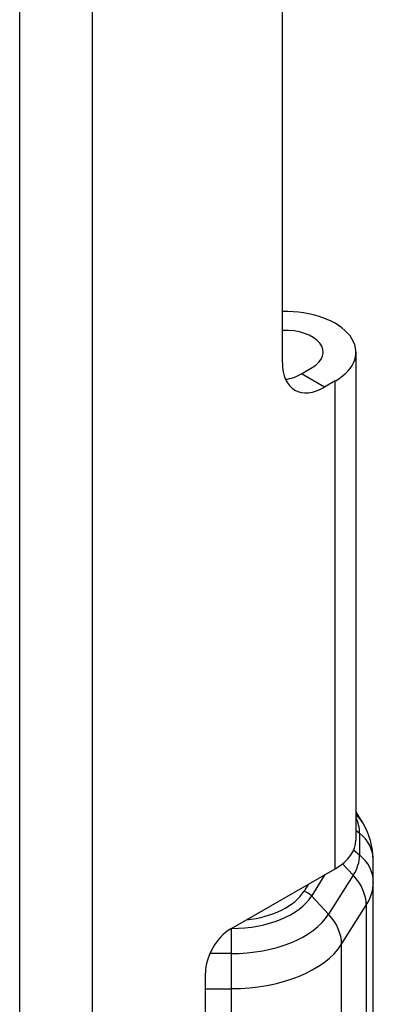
# Model space of a CAD drawing. Header units: inches. Extents: x 0 to 186, y -11 to 121.
# Tile 78 of 93: x 161.513 to 162.106, y 50.398 to 52.048. Entities that reach past the tile are written whole.
import ezdxf

# ---------------------------------------------------------------- set-up
doc = ezdxf.new("R2010")
doc.units = ezdxf.units.IN
doc.header["$LTSCALE"] = 11.141211
doc.header["$MEASUREMENT"] = 0
doc.layers.add('Visible Edges(ANSI)', color=7, linetype='Continuous', lineweight=25)
doc.layers.add('Visible Tangent Edges(ANSI)', color=7, linetype='Continuous', lineweight=25)

msp = doc.modelspace()

# ---------------------------------------------------------------- linework, layer by layer
at = {"layer": 'Visible Edges(ANSI)'}
for p, q in [((161.9536, 51.4732), (161.9536, 66.626)), ((162.0767, 51.4906), (162.0767, 50.6731)), ((161.9854, 51.4546), (162.0031, 51.4648)), ((162.042, 51.4424), (162.0243, 51.4322)), ((162.0882, 50.7018), (162.0767, 50.7211)), ((161.8669, 50.524), (162.042, 50.6248)), ((162.1058, 50.6027), (162.1058, 50.6393)), ((162.1058, 49.7999), (162.1058, 50.6027)), ((161.8245, 49.5651), (161.8245, 50.4506))]:
    msp.add_line(p, q, dxfattribs=at)
at = {"layer": 'Visible Edges(ANSI)', "flags": 128}
msp.add_lwpolyline([(162.1058, 50.6393), (162.1046, 50.6561), (162.1011, 50.6725), (162.0955, 50.6878), (162.0882, 50.7018)], dxfattribs=at)
at = {"layer": 'Visible Edges(ANSI)'}
for centre, major_axis, ratio, start_param, end_param in [((161.9582, 51.4906), (0.1185, 0), 0.575862, 5.497787, 7.892778), ((161.9582, 51.4906), (0.0635, 0), 0.575862, 5.497787, 7.926426), ((162.0243, 51.5139), (-0.0499, -0.0867), 0.578093, 5.495853, 7.06665), ((161.9854, 51.5363), (-0.0499, -0.0867), 0.578093, 0.398633, 0.783464), ((161.9582, 50.6731), (0.1185, 0), 0.575862, 5.497787, 6.283185), ((161.8669, 50.475), (-0.0299, -0.052), 0.578093, 3.925057, 5.495853)]:
    msp.add_ellipse(centre, major_axis=major_axis, ratio=ratio, start_param=start_param, end_param=end_param, dxfattribs=at)
at = {"layer": 'Visible Tangent Edges(ANSI)'}
for p, q in [((161.5134, 48.8768), (161.5134, 86.7905)), ((161.635, 86.7905), (161.635, 48.8768)), ((162.0243, 51.4322), (161.9854, 51.4546)), ((162.042, 50.6248), (162.042, 51.4424)), ((162.0767, 50.6897), (162.0827, 50.6848)), ((162.0827, 50.6848), (162.0827, 50.6482)), ((162.073, 50.6562), (162.0827, 50.6482)), ((162.0544, 50.6333), (162.0723, 50.614)), ((162.0026, 50.5793), (162.0252, 50.6152)), ((162.0723, 50.614), (162.031, 50.5487)), ((161.9972, 50.5991), (161.9895, 50.5868)), ((162.0026, 50.5793), (162.031, 50.5487)), ((162.0526, 50.4986), (162.0939, 50.564)), ((162.0939, 50.564), (162.0939, 50.3224)), ((161.8677, 50.5244), (161.8677, 50.4828)), ((162.0526, 49.6958), (162.0526, 50.4986)), ((161.8677, 50.4828), (161.8321, 50.4828)), ((161.8677, 50.4828), (161.8677, 50.424)), ((161.8245, 50.424), (161.8677, 50.424)), ((161.8677, 50.424), (161.8677, 49.6212))]:
    msp.add_line(p, q, dxfattribs=at)
for centre, major_axis, ratio, start_param, end_param in [((162.0206, 50.6614), (0.0676, 0.0404), 0.773006, 0, 0.285716), ((161.909, 50.6848), (0.1738, 0), 0.575862, 0, 0.265194), ((162.0271, 50.6393), (0.0787, 0), 0.817547, 0, 0.785398), ((161.909, 50.6482), (0.1738, 0), 0.575862, 5.934119, 6.283185), ((162.0271, 50.6027), (0.0787, 0), 0.817547, 0, 0.785398), ((162.0199, 50.5795), (-0.0666, 0.0421), 0.768243, 3.593625, 4.379023), ((161.909, 50.6027), (0.1969, 0), 0.575862, 5.934119, 6.283185), ((161.8677, 50.6076), (0.1436, 0), 0.575862, 4.71854, 5.934119), ((161.8677, 50.6123), (0.1296, 0), 0.575862, 4.910551, 5.934119), ((161.9895, 50.5707), (0.0166, -0.0105), 0.768243, 1.23743, 2.022828), ((161.8677, 50.5829), (0.1738, 0), 0.575862, 4.712389, 5.934119), ((161.9786, 50.5141), (-0.0666, 0.0421), 0.768243, 3.593625, 4.379023), ((161.8677, 50.5374), (0.1969, 0), 0.575862, 4.712389, 5.934119)]:
    msp.add_ellipse(centre, major_axis=major_axis, ratio=ratio, start_param=start_param, end_param=end_param, dxfattribs=at)

doc.saveas('drawing.dxf')
